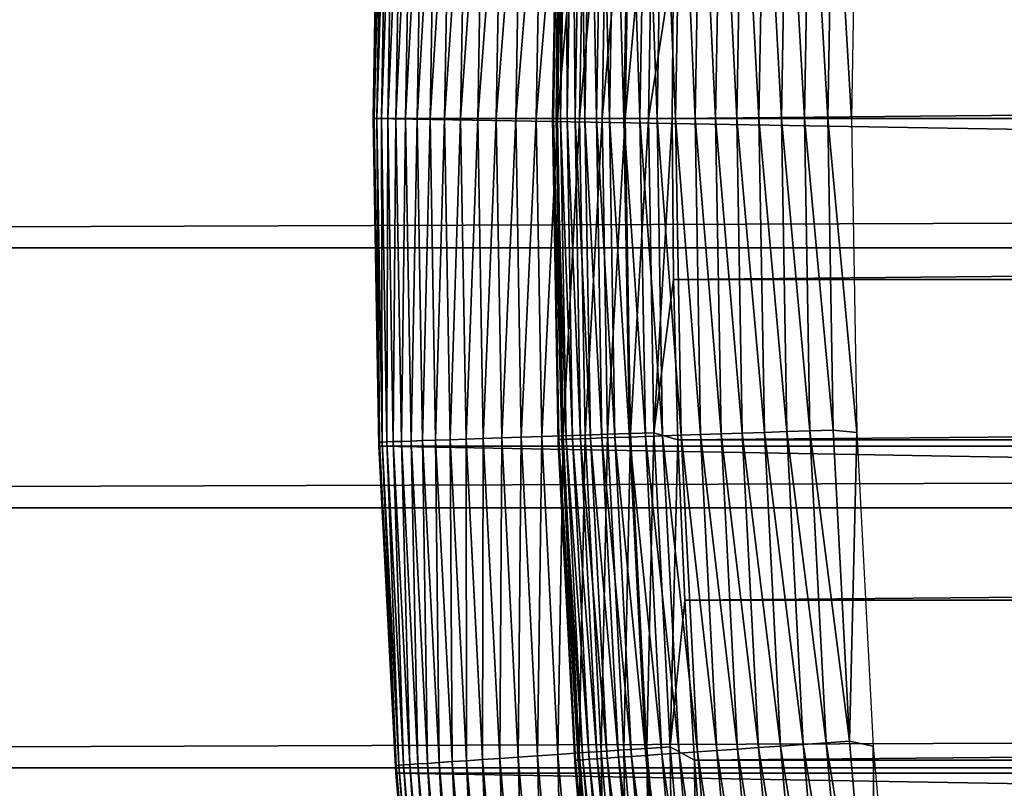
# Model space of a CAD drawing. Header units: millimetres. Extents: x -161 to 161, y -94 to 1149.
# Tile 140 of 256: x -107.93 to -104.64, y -59.79 to -57.22. Entities that reach past the tile are written whole.
import ezdxf

# ---------------------------------------------------------------- set-up
doc = ezdxf.new("R2010")
doc.units = ezdxf.units.MM
doc.header["$LTSCALE"] = 81.481481
for name, color, linetype in [('371', 7, 'CONTINUOUS'), ('376', 7, 'CONTINUOUS'), ('432', 7, 'CONTINUOUS'), ('433', 7, 'CONTINUOUS'), ('434', 7, 'CONTINUOUS'), ('435', 7, 'CONTINUOUS'), ('436', 7, 'CONTINUOUS'), ('437', 7, 'CONTINUOUS'), ('438', 7, 'CONTINUOUS'), ('439', 7, 'CONTINUOUS')]:
    doc.layers.add(name, color=color, linetype=linetype)

msp = doc.modelspace()

# ---------------------------------------------------------------- linework, layer by layer
at = {"layer": '371', "color": 7, "linetype": 'CONTINUOUS', "true_color": 0xffe664}
for points in [[(-129, -57.1165, 23.0458), (-129, -57.9835, 23.0458), (129, -57.1165, 23.0458), (-129, -57.1165, 23.0458)], [(129, -57.1165, 23.0458), (-129, -57.9835, 23.0458), (129, -57.9835, 23.0458), (129, -57.1165, 23.0458)], [(-129, -57.9835, 23.0458), (-129, -58.8535, 23.0126), (129, -57.9835, 23.0458), (-129, -57.9835, 23.0458)], [(129, -57.9835, 23.0458), (-129, -58.8535, 23.0126), (129, -58.8535, 23.0126), (129, -57.9835, 23.0458)], [(-129, -58.8535, 23.0126), (-129, -59.7244, 22.9464), (129, -58.8535, 23.0126), (-129, -58.8535, 23.0126)], [(129, -58.8535, 23.0126), (-129, -59.7244, 22.9464), (129, -59.7244, 22.9464), (129, -58.8535, 23.0126)], [(-129, -59.7244, 22.9464), (-129, -60.5923, 22.8478), (129, -59.7244, 22.9464), (-129, -59.7244, 22.9464)], [(129, -59.7244, 22.9464), (-129, -60.5923, 22.8478), (129, -60.5923, 22.8478), (129, -59.7244, 22.9464)]]:
    msp.add_3dface(points, dxfattribs=at)
at = {"layer": '376', "color": 7, "linetype": 'CONTINUOUS', "true_color": 0xffe664}
for points in [[(-129, -46.6303, -30.7096), (129, -46.6303, -30.7096), (-129, -68.4697, -30.7096), (-129, -46.6303, -30.7096)], [(-129, -68.4697, -30.7096), (129, -46.6303, -30.7096), (129, -68.4697, -30.7096), (-129, -68.4697, -30.7096)]]:
    msp.add_3dface(points, dxfattribs=at)
at = {"layer": '432', "linetype": 'CONTINUOUS'}
for points in [[(-106.7311, -58.6459, -47.2096), (-106.75, -57.55, -47.2096), (-106.7309, -58.6478, -66.2096), (-106.7311, -58.6459, -47.2096)], [(-106.7309, -58.6478, -66.2096), (-106.75, -57.55, -47.2096), (-106.75, -57.55, -66.2096), (-106.7309, -58.6478, -66.2096)], [(-106.6743, -59.7405, -47.2096), (-106.7311, -58.6459, -47.2096), (-106.6742, -59.7418, -66.2096), (-106.6743, -59.7405, -47.2096)], [(-106.6742, -59.7418, -66.2096), (-106.7311, -58.6459, -47.2096), (-106.7309, -58.6478, -66.2096), (-106.6742, -59.7418, -66.2096)], [(-106.5799, -60.8324, -47.2096), (-106.6743, -59.7405, -47.2096), (-106.5799, -60.8322, -66.2096), (-106.5799, -60.8324, -47.2096)], [(-106.5799, -60.8322, -66.2096), (-106.6743, -59.7405, -47.2096), (-106.6742, -59.7418, -66.2096), (-106.5799, -60.8322, -66.2096)]]:
    msp.add_3dface(points, dxfattribs=at)
at = {"layer": '433', "linetype": 'CONTINUOUS'}
for points in [[(-105.75, -57.55, -46.2096), (-44.25, -57.55, -46.2096), (-44.2549, -57.011, -46.2096), (-105.75, -57.55, -46.2096)], [(-105.7451, -57.011, -46.2096), (-105.75, -57.55, -46.2096), (-44.2549, -57.011, -46.2096), (-105.7451, -57.011, -46.2096)], [(-105.7451, -58.089, -46.2096), (-44.25, -57.55, -46.2096), (-105.75, -57.55, -46.2096), (-105.7451, -58.089, -46.2096)], [(-44.2549, -58.089, -46.2096), (-44.25, -57.55, -46.2096), (-105.7451, -58.089, -46.2096), (-44.2549, -58.089, -46.2096)], [(-105.7309, -58.6268, -46.2096), (-44.2549, -58.089, -46.2096), (-105.7451, -58.089, -46.2096), (-105.7309, -58.6268, -46.2096)], [(-44.2691, -58.6268, -46.2096), (-44.2549, -58.089, -46.2096), (-105.7309, -58.6268, -46.2096), (-44.2691, -58.6268, -46.2096)], [(-105.7074, -59.1634, -46.2096), (-44.2691, -58.6268, -46.2096), (-105.7309, -58.6268, -46.2096), (-105.7074, -59.1634, -46.2096)], [(-44.2926, -59.1634, -46.2096), (-44.2691, -58.6268, -46.2096), (-105.7074, -59.1634, -46.2096), (-44.2926, -59.1634, -46.2096)], [(-105.6746, -59.6987, -46.2096), (-44.2926, -59.1634, -46.2096), (-105.7074, -59.1634, -46.2096), (-105.6746, -59.6987, -46.2096)], [(-44.3254, -59.6987, -46.2096), (-44.2926, -59.1634, -46.2096), (-105.6746, -59.6987, -46.2096), (-44.3254, -59.6987, -46.2096)], [(-105.6326, -60.2328, -46.2096), (-44.3254, -59.6987, -46.2096), (-105.6746, -59.6987, -46.2096), (-105.6326, -60.2328, -46.2096)], [(-44.3674, -60.2328, -46.2096), (-44.3254, -59.6987, -46.2096), (-105.6326, -60.2328, -46.2096), (-44.3674, -60.2328, -46.2096)]]:
    msp.add_3dface(points, dxfattribs=at)
at = {"layer": '434', "linetype": 'CONTINUOUS'}
for points in [[(-43.25, -57.55, -66.2096), (-106.75, -57.55, -66.2096), (-106.7309, -56.4522, -66.2096), (-43.25, -57.55, -66.2096)], [(-43.2691, -56.4522, -66.2096), (-43.25, -57.55, -66.2096), (-106.7309, -56.4522, -66.2096), (-43.2691, -56.4522, -66.2096)], [(-43.25, -57.55, -66.2096), (-43.2691, -58.6478, -66.2096), (-106.75, -57.55, -66.2096), (-43.25, -57.55, -66.2096)], [(-43.2691, -58.6478, -66.2096), (-106.7309, -58.6478, -66.2096), (-106.75, -57.55, -66.2096), (-43.2691, -58.6478, -66.2096)], [(-43.2691, -58.6478, -66.2096), (-43.3258, -59.7418, -66.2096), (-106.7309, -58.6478, -66.2096), (-43.2691, -58.6478, -66.2096)], [(-43.3258, -59.7418, -66.2096), (-106.6742, -59.7418, -66.2096), (-106.7309, -58.6478, -66.2096), (-43.3258, -59.7418, -66.2096)], [(-43.3258, -59.7418, -66.2096), (-43.4201, -60.8322, -66.2096), (-106.6742, -59.7418, -66.2096), (-43.3258, -59.7418, -66.2096)], [(-43.4201, -60.8322, -66.2096), (-106.5799, -60.8322, -66.2096), (-106.6742, -59.7418, -66.2096), (-43.4201, -60.8322, -66.2096)]]:
    msp.add_3dface(points, dxfattribs=at)
at = {"layer": '435', "linetype": 'CONTINUOUS'}
for points in [[(-106.7309, -56.4522, -66.2096), (-106.75, -57.55, -66.2096), (-106.7311, -56.4541, -47.2096), (-106.7309, -56.4522, -66.2096)], [(-106.75, -57.55, -66.2096), (-106.75, -57.55, -47.2096), (-106.7311, -56.4541, -47.2096), (-106.75, -57.55, -66.2096)]]:
    msp.add_3dface(points, dxfattribs=at)
at = {"layer": '436', "linetype": 'CONTINUOUS'}
for points in [[(-106.75, -57.55, -47.2096), (-106.7311, -58.6459, -47.2096), (-106.747, -57.55, -47.1325), (-106.75, -57.55, -47.2096)], [(-106.7311, -58.6459, -47.2096), (-106.7285, -58.6339, -47.1325), (-106.747, -57.55, -47.1325), (-106.7311, -58.6459, -47.2096)], [(-106.7285, -58.6339, -47.1325), (-106.7379, -57.55, -47.0544), (-106.747, -57.55, -47.1325), (-106.7285, -58.6339, -47.1325)], [(-106.7194, -58.6336, -47.0544), (-106.7227, -57.55, -46.9773), (-106.7379, -57.55, -47.0544), (-106.7194, -58.6336, -47.0544)], [(-106.7194, -58.6336, -47.0544), (-106.7379, -57.55, -47.0544), (-106.7285, -58.6339, -47.1325), (-106.7194, -58.6336, -47.0544)], [(-106.7042, -58.633, -46.9773), (-106.7014, -57.55, -46.9017), (-106.7227, -57.55, -46.9773), (-106.7042, -58.633, -46.9773)], [(-106.7042, -58.633, -46.9773), (-106.7227, -57.55, -46.9773), (-106.7194, -58.6336, -47.0544), (-106.7042, -58.633, -46.9773)], [(-106.6829, -58.6323, -46.9017), (-106.7014, -57.55, -46.9017), (-106.7042, -58.633, -46.9773), (-106.6829, -58.6323, -46.9017)], [(-106.6829, -58.6323, -46.9017), (-106.6743, -57.55, -46.8279), (-106.7014, -57.55, -46.9017), (-106.6829, -58.6323, -46.9017)], [(-106.6558, -58.6314, -46.8279), (-106.6743, -57.55, -46.8279), (-106.6829, -58.6323, -46.9017), (-106.6558, -58.6314, -46.8279)], [(-106.6558, -58.6314, -46.8279), (-106.6415, -57.55, -46.7565), (-106.6743, -57.55, -46.8279), (-106.6558, -58.6314, -46.8279)], [(-106.623, -58.6303, -46.7565), (-106.6415, -57.55, -46.7565), (-106.6558, -58.6314, -46.8279), (-106.623, -58.6303, -46.7565)], [(-106.623, -58.6303, -46.7565), (-106.6031, -57.55, -46.6879), (-106.6415, -57.55, -46.7565), (-106.623, -58.6303, -46.7565)], [(-106.5847, -58.629, -46.6879), (-106.6031, -57.55, -46.6879), (-106.623, -58.6303, -46.7565), (-106.5847, -58.629, -46.6879)], [(-106.5847, -58.629, -46.6879), (-106.5595, -57.55, -46.6225), (-106.6031, -57.55, -46.6879), (-106.5847, -58.629, -46.6879)], [(-106.5411, -58.6275, -46.6225), (-106.5595, -57.55, -46.6225), (-106.5847, -58.629, -46.6879), (-106.5411, -58.6275, -46.6225)], [(-106.5411, -58.6275, -46.6225), (-106.5109, -57.55, -46.5607), (-106.5595, -57.55, -46.6225), (-106.5411, -58.6275, -46.6225)], [(-106.4925, -58.6258, -46.5607), (-106.5109, -57.55, -46.5607), (-106.5411, -58.6275, -46.6225), (-106.4925, -58.6258, -46.5607)], [(-106.4925, -58.6258, -46.5607), (-106.4576, -57.55, -46.5029), (-106.5109, -57.55, -46.5607), (-106.4925, -58.6258, -46.5607)], [(-106.4393, -58.624, -46.5029), (-106.4576, -57.55, -46.5029), (-106.4925, -58.6258, -46.5607), (-106.4393, -58.624, -46.5029)], [(-106.4393, -58.624, -46.5029), (-106.3999, -57.55, -46.4496), (-106.4576, -57.55, -46.5029), (-106.4393, -58.624, -46.5029)], [(-106.3816, -58.622, -46.4496), (-106.3999, -57.55, -46.4496), (-106.4393, -58.624, -46.5029), (-106.3816, -58.622, -46.4496)], [(-106.3816, -58.622, -46.4496), (-106.3382, -57.55, -46.4009), (-106.3999, -57.55, -46.4496), (-106.3816, -58.622, -46.4496)], [(-106.32, -58.6199, -46.4009), (-106.3382, -57.55, -46.4009), (-106.3816, -58.622, -46.4496), (-106.32, -58.6199, -46.4009)], [(-106.32, -58.6199, -46.4009), (-106.2729, -57.55, -46.3572), (-106.3382, -57.55, -46.4009), (-106.32, -58.6199, -46.4009)], [(-106.2547, -58.6177, -46.3572), (-106.2729, -57.55, -46.3572), (-106.32, -58.6199, -46.4009), (-106.2547, -58.6177, -46.3572)], [(-106.2547, -58.6177, -46.3572), (-106.2043, -57.55, -46.3187), (-106.2729, -57.55, -46.3572), (-106.2547, -58.6177, -46.3572)], [(-106.1861, -58.6154, -46.3187), (-106.2043, -57.55, -46.3187), (-106.2547, -58.6177, -46.3572), (-106.1861, -58.6154, -46.3187)], [(-106.1861, -58.6154, -46.3187), (-106.133, -57.55, -46.2858), (-106.2043, -57.55, -46.3187), (-106.1861, -58.6154, -46.3187)], [(-106.1148, -58.6129, -46.2858), (-106.133, -57.55, -46.2858), (-106.1861, -58.6154, -46.3187), (-106.1148, -58.6129, -46.2858)], [(-106.1148, -58.6129, -46.2858), (-106.0592, -57.55, -46.2586), (-106.133, -57.55, -46.2858), (-106.1148, -58.6129, -46.2858)], [(-106.0411, -58.6104, -46.2586), (-106.0592, -57.55, -46.2586), (-106.1148, -58.6129, -46.2858), (-106.0411, -58.6104, -46.2586)], [(-106.0411, -58.6104, -46.2586), (-105.9836, -57.55, -46.2372), (-106.0592, -57.55, -46.2586), (-106.0411, -58.6104, -46.2586)], [(-105.9655, -58.6078, -46.2372), (-105.9836, -57.55, -46.2372), (-106.0411, -58.6104, -46.2586), (-105.9655, -58.6078, -46.2372)], [(-105.9655, -58.6078, -46.2372), (-105.9065, -57.55, -46.2219), (-105.9836, -57.55, -46.2372), (-105.9655, -58.6078, -46.2372)], [(-105.8885, -58.6052, -46.2219), (-105.9065, -57.55, -46.2219), (-105.9655, -58.6078, -46.2372), (-105.8885, -58.6052, -46.2219)], [(-105.8885, -58.6052, -46.2219), (-105.8285, -57.55, -46.2126), (-105.9065, -57.55, -46.2219), (-105.8885, -58.6052, -46.2219)], [(-105.8105, -58.6025, -46.2126), (-105.8285, -57.55, -46.2126), (-105.8885, -58.6052, -46.2219), (-105.8105, -58.6025, -46.2126)], [(-105.8105, -58.6025, -46.2126), (-105.75, -57.55, -46.2096), (-105.8285, -57.55, -46.2126), (-105.8105, -58.6025, -46.2126)], [(-105.7451, -58.089, -46.2096), (-105.75, -57.55, -46.2096), (-105.8105, -58.6025, -46.2126), (-105.7451, -58.089, -46.2096)], [(-105.7309, -58.6268, -46.2096), (-105.7451, -58.089, -46.2096), (-105.8105, -58.6025, -46.2126), (-105.7309, -58.6268, -46.2096)], [(-106.0604, -59.6746, -46.2858), (-106.0411, -58.6104, -46.2586), (-106.1148, -58.6129, -46.2858), (-106.0604, -59.6746, -46.2858)], [(-105.9868, -59.6696, -46.2586), (-106.0411, -58.6104, -46.2586), (-106.0604, -59.6746, -46.2858), (-105.9868, -59.6696, -46.2586)], [(-105.9868, -59.6696, -46.2586), (-105.9655, -58.6078, -46.2372), (-106.0411, -58.6104, -46.2586), (-105.9868, -59.6696, -46.2586)], [(-105.9114, -59.6644, -46.2372), (-105.9655, -58.6078, -46.2372), (-105.9868, -59.6696, -46.2586), (-105.9114, -59.6644, -46.2372)], [(-105.9114, -59.6644, -46.2372), (-105.8885, -58.6052, -46.2219), (-105.9655, -58.6078, -46.2372), (-105.9114, -59.6644, -46.2372)], [(-105.8345, -59.6591, -46.2219), (-105.8885, -58.6052, -46.2219), (-105.9114, -59.6644, -46.2372), (-105.8345, -59.6591, -46.2219)], [(-105.8345, -59.6591, -46.2219), (-105.8105, -58.6025, -46.2126), (-105.8885, -58.6052, -46.2219), (-105.8345, -59.6591, -46.2219)], [(-105.7566, -59.6538, -46.2126), (-105.8105, -58.6025, -46.2126), (-105.8345, -59.6591, -46.2219), (-105.7566, -59.6538, -46.2126)], [(-105.7566, -59.6538, -46.2126), (-105.7309, -58.6268, -46.2096), (-105.8105, -58.6025, -46.2126), (-105.7566, -59.6538, -46.2126)], [(-106.7311, -58.6459, -47.2096), (-106.673, -59.7165, -47.1325), (-106.7285, -58.6339, -47.1325), (-106.7311, -58.6459, -47.2096)], [(-106.673, -59.7165, -47.1325), (-106.7194, -58.6336, -47.0544), (-106.7285, -58.6339, -47.1325), (-106.673, -59.7165, -47.1325)], [(-106.6639, -59.7159, -47.0544), (-106.7042, -58.633, -46.9773), (-106.7194, -58.6336, -47.0544), (-106.6639, -59.7159, -47.0544)], [(-106.6639, -59.7159, -47.0544), (-106.7194, -58.6336, -47.0544), (-106.673, -59.7165, -47.1325), (-106.6639, -59.7159, -47.0544)], [(-106.6487, -59.7148, -46.9773), (-106.6829, -58.6323, -46.9017), (-106.7042, -58.633, -46.9773), (-106.6487, -59.7148, -46.9773)], [(-106.6487, -59.7148, -46.9773), (-106.7042, -58.633, -46.9773), (-106.6639, -59.7159, -47.0544), (-106.6487, -59.7148, -46.9773)], [(-106.6275, -59.7134, -46.9017), (-106.6558, -58.6314, -46.8279), (-106.6829, -58.6323, -46.9017), (-106.6275, -59.7134, -46.9017)], [(-106.6275, -59.7134, -46.9017), (-106.6829, -58.6323, -46.9017), (-106.6487, -59.7148, -46.9773), (-106.6275, -59.7134, -46.9017)], [(-106.6005, -59.7115, -46.8279), (-106.623, -58.6303, -46.7565), (-106.6558, -58.6314, -46.8279), (-106.6005, -59.7115, -46.8279)], [(-106.6005, -59.7115, -46.8279), (-106.6558, -58.6314, -46.8279), (-106.6275, -59.7134, -46.9017), (-106.6005, -59.7115, -46.8279)], [(-106.5677, -59.7093, -46.7565), (-106.5847, -58.629, -46.6879), (-106.623, -58.6303, -46.7565), (-106.5677, -59.7093, -46.7565)], [(-106.5677, -59.7093, -46.7565), (-106.623, -58.6303, -46.7565), (-106.6005, -59.7115, -46.8279), (-106.5677, -59.7093, -46.7565)], [(-106.5295, -59.7067, -46.6879), (-106.5411, -58.6275, -46.6225), (-106.5847, -58.629, -46.6879), (-106.5295, -59.7067, -46.6879)], [(-106.5295, -59.7067, -46.6879), (-106.5847, -58.629, -46.6879), (-106.5677, -59.7093, -46.7565), (-106.5295, -59.7067, -46.6879)], [(-106.486, -59.7037, -46.6225), (-106.4925, -58.6258, -46.5607), (-106.5411, -58.6275, -46.6225), (-106.486, -59.7037, -46.6225)], [(-106.486, -59.7037, -46.6225), (-106.5411, -58.6275, -46.6225), (-106.5295, -59.7067, -46.6879), (-106.486, -59.7037, -46.6225)], [(-106.4375, -59.7004, -46.5607), (-106.4393, -58.624, -46.5029), (-106.4925, -58.6258, -46.5607), (-106.4375, -59.7004, -46.5607)], [(-106.4375, -59.7004, -46.5607), (-106.4925, -58.6258, -46.5607), (-106.486, -59.7037, -46.6225), (-106.4375, -59.7004, -46.5607)], [(-106.3843, -59.6967, -46.5029), (-106.3816, -58.622, -46.4496), (-106.4393, -58.624, -46.5029), (-106.3843, -59.6967, -46.5029)], [(-106.3843, -59.6967, -46.5029), (-106.4393, -58.624, -46.5029), (-106.4375, -59.7004, -46.5607), (-106.3843, -59.6967, -46.5029)], [(-106.3267, -59.6928, -46.4496), (-106.3816, -58.622, -46.4496), (-106.3843, -59.6967, -46.5029), (-106.3267, -59.6928, -46.4496)], [(-106.3267, -59.6928, -46.4496), (-106.32, -58.6199, -46.4009), (-106.3816, -58.622, -46.4496), (-106.3267, -59.6928, -46.4496)], [(-106.2652, -59.6886, -46.4009), (-106.32, -58.6199, -46.4009), (-106.3267, -59.6928, -46.4496), (-106.2652, -59.6886, -46.4009)], [(-106.2652, -59.6886, -46.4009), (-106.2547, -58.6177, -46.3572), (-106.32, -58.6199, -46.4009), (-106.2652, -59.6886, -46.4009)], [(-106.2, -59.6841, -46.3572), (-106.2547, -58.6177, -46.3572), (-106.2652, -59.6886, -46.4009), (-106.2, -59.6841, -46.3572)], [(-106.2, -59.6841, -46.3572), (-106.1861, -58.6154, -46.3187), (-106.2547, -58.6177, -46.3572), (-106.2, -59.6841, -46.3572)], [(-106.1316, -59.6795, -46.3187), (-106.1861, -58.6154, -46.3187), (-106.2, -59.6841, -46.3572), (-106.1316, -59.6795, -46.3187)], [(-106.1316, -59.6795, -46.3187), (-106.1148, -58.6129, -46.2858), (-106.1861, -58.6154, -46.3187), (-106.1316, -59.6795, -46.3187)], [(-106.0604, -59.6746, -46.2858), (-106.1148, -58.6129, -46.2858), (-106.1316, -59.6795, -46.3187), (-106.0604, -59.6746, -46.2858)], [(-105.7074, -59.1634, -46.2096), (-105.7309, -58.6268, -46.2096), (-105.7566, -59.6538, -46.2126), (-105.7074, -59.1634, -46.2096)], [(-106.7311, -58.6459, -47.2096), (-106.6743, -59.7405, -47.2096), (-106.673, -59.7165, -47.1325), (-106.7311, -58.6459, -47.2096)], [(-105.6746, -59.6987, -46.2096), (-105.7074, -59.1634, -46.2096), (-105.7566, -59.6538, -46.2126), (-105.6746, -59.6987, -46.2096)], [(-105.8964, -60.7262, -46.2586), (-105.9114, -59.6644, -46.2372), (-105.9868, -59.6696, -46.2586), (-105.8964, -60.7262, -46.2586)], [(-105.8212, -60.7185, -46.2372), (-105.8345, -59.6591, -46.2219), (-105.9114, -59.6644, -46.2372), (-105.8212, -60.7185, -46.2372)], [(-105.8212, -60.7185, -46.2372), (-105.9114, -59.6644, -46.2372), (-105.8964, -60.7262, -46.2586), (-105.8212, -60.7185, -46.2372)], [(-105.7445, -60.7106, -46.2219), (-105.7566, -59.6538, -46.2126), (-105.8345, -59.6591, -46.2219), (-105.7445, -60.7106, -46.2219)], [(-105.7445, -60.7106, -46.2219), (-105.8345, -59.6591, -46.2219), (-105.8212, -60.7185, -46.2372), (-105.7445, -60.7106, -46.2219)], [(-105.6668, -60.7026, -46.2126), (-105.6746, -59.6987, -46.2096), (-105.7566, -59.6538, -46.2126), (-105.6668, -60.7026, -46.2126)], [(-105.6668, -60.7026, -46.2126), (-105.7566, -59.6538, -46.2126), (-105.7445, -60.7106, -46.2219), (-105.6668, -60.7026, -46.2126)], [(-106.3457, -60.7724, -46.5607), (-106.3843, -59.6967, -46.5029), (-106.4375, -59.7004, -46.5607), (-106.3457, -60.7724, -46.5607)], [(-106.2927, -60.767, -46.5029), (-106.3267, -59.6928, -46.4496), (-106.3843, -59.6967, -46.5029), (-106.2927, -60.767, -46.5029)], [(-106.2927, -60.767, -46.5029), (-106.3843, -59.6967, -46.5029), (-106.3457, -60.7724, -46.5607), (-106.2927, -60.767, -46.5029)], [(-106.2353, -60.7611, -46.4496), (-106.2652, -59.6886, -46.4009), (-106.3267, -59.6928, -46.4496), (-106.2353, -60.7611, -46.4496)], [(-106.2353, -60.7611, -46.4496), (-106.3267, -59.6928, -46.4496), (-106.2927, -60.767, -46.5029), (-106.2353, -60.7611, -46.4496)], [(-106.1739, -60.7548, -46.4009), (-106.2, -59.6841, -46.3572), (-106.2652, -59.6886, -46.4009), (-106.1739, -60.7548, -46.4009)], [(-106.1739, -60.7548, -46.4009), (-106.2652, -59.6886, -46.4009), (-106.2353, -60.7611, -46.4496), (-106.1739, -60.7548, -46.4009)], [(-106.1089, -60.7481, -46.3572), (-106.1316, -59.6795, -46.3187), (-106.2, -59.6841, -46.3572), (-106.1089, -60.7481, -46.3572)], [(-106.1089, -60.7481, -46.3572), (-106.2, -59.6841, -46.3572), (-106.1739, -60.7548, -46.4009), (-106.1089, -60.7481, -46.3572)], [(-106.0407, -60.7411, -46.3187), (-106.0604, -59.6746, -46.2858), (-106.1316, -59.6795, -46.3187), (-106.0407, -60.7411, -46.3187)], [(-106.0407, -60.7411, -46.3187), (-106.1316, -59.6795, -46.3187), (-106.1089, -60.7481, -46.3572), (-106.0407, -60.7411, -46.3187)], [(-105.9698, -60.7338, -46.2858), (-105.9868, -59.6696, -46.2586), (-106.0604, -59.6746, -46.2858), (-105.9698, -60.7338, -46.2858)], [(-105.9698, -60.7338, -46.2858), (-106.0604, -59.6746, -46.2858), (-106.0407, -60.7411, -46.3187), (-105.9698, -60.7338, -46.2858)], [(-105.8964, -60.7262, -46.2586), (-105.9868, -59.6696, -46.2586), (-105.9698, -60.7338, -46.2858), (-105.8964, -60.7262, -46.2586)], [(-105.6326, -60.2328, -46.2096), (-105.6746, -59.6987, -46.2096), (-105.6668, -60.7026, -46.2126), (-105.6326, -60.2328, -46.2096)], [(-106.6743, -59.7405, -47.2096), (-106.5806, -60.7966, -47.1325), (-106.673, -59.7165, -47.1325), (-106.6743, -59.7405, -47.2096)], [(-106.5806, -60.7966, -47.1325), (-106.6639, -59.7159, -47.0544), (-106.673, -59.7165, -47.1325), (-106.5806, -60.7966, -47.1325)], [(-106.5715, -60.7956, -47.0544), (-106.6487, -59.7148, -46.9773), (-106.6639, -59.7159, -47.0544), (-106.5715, -60.7956, -47.0544)], [(-106.5715, -60.7956, -47.0544), (-106.6639, -59.7159, -47.0544), (-106.5806, -60.7966, -47.1325), (-106.5715, -60.7956, -47.0544)], [(-106.5563, -60.7941, -46.9773), (-106.6275, -59.7134, -46.9017), (-106.6487, -59.7148, -46.9773), (-106.5563, -60.7941, -46.9773)], [(-106.5563, -60.7941, -46.9773), (-106.6487, -59.7148, -46.9773), (-106.5715, -60.7956, -47.0544), (-106.5563, -60.7941, -46.9773)], [(-106.5352, -60.7919, -46.9017), (-106.6005, -59.7115, -46.8279), (-106.6275, -59.7134, -46.9017), (-106.5352, -60.7919, -46.9017)], [(-106.5352, -60.7919, -46.9017), (-106.6275, -59.7134, -46.9017), (-106.5563, -60.7941, -46.9773), (-106.5352, -60.7919, -46.9017)], [(-106.5082, -60.7891, -46.8279), (-106.5677, -59.7093, -46.7565), (-106.6005, -59.7115, -46.8279), (-106.5082, -60.7891, -46.8279)], [(-106.5082, -60.7891, -46.8279), (-106.6005, -59.7115, -46.8279), (-106.5352, -60.7919, -46.9017), (-106.5082, -60.7891, -46.8279)], [(-106.4756, -60.7858, -46.7565), (-106.5295, -59.7067, -46.6879), (-106.5677, -59.7093, -46.7565), (-106.4756, -60.7858, -46.7565)], [(-106.4756, -60.7858, -46.7565), (-106.5677, -59.7093, -46.7565), (-106.5082, -60.7891, -46.8279), (-106.4756, -60.7858, -46.7565)], [(-106.4374, -60.7819, -46.6879), (-106.486, -59.7037, -46.6225), (-106.5295, -59.7067, -46.6879), (-106.4374, -60.7819, -46.6879)], [(-106.4374, -60.7819, -46.6879), (-106.5295, -59.7067, -46.6879), (-106.4756, -60.7858, -46.7565), (-106.4374, -60.7819, -46.6879)], [(-106.3941, -60.7774, -46.6225), (-106.4375, -59.7004, -46.5607), (-106.486, -59.7037, -46.6225), (-106.3941, -60.7774, -46.6225)], [(-106.3941, -60.7774, -46.6225), (-106.486, -59.7037, -46.6225), (-106.4374, -60.7819, -46.6879), (-106.3941, -60.7774, -46.6225)], [(-106.3457, -60.7724, -46.5607), (-106.4375, -59.7004, -46.5607), (-106.3941, -60.7774, -46.6225), (-106.3457, -60.7724, -46.5607)], [(-106.6743, -59.7405, -47.2096), (-106.5799, -60.8324, -47.2096), (-106.5806, -60.7966, -47.1325), (-106.6743, -59.7405, -47.2096)]]:
    msp.add_3dface(points, dxfattribs=at)
at = {"layer": '437', "linetype": 'CONTINUOUS'}
for points in [[(-106.7311, -56.4541, -47.2096), (-106.75, -57.55, -47.2096), (-106.7285, -56.4661, -47.1325), (-106.7311, -56.4541, -47.2096)], [(-106.75, -57.55, -47.2096), (-106.747, -57.55, -47.1325), (-106.7285, -56.4661, -47.1325), (-106.75, -57.55, -47.2096)], [(-106.747, -57.55, -47.1325), (-106.7194, -56.4664, -47.0544), (-106.7285, -56.4661, -47.1325), (-106.747, -57.55, -47.1325)], [(-106.747, -57.55, -47.1325), (-106.7379, -57.55, -47.0544), (-106.7194, -56.4664, -47.0544), (-106.747, -57.55, -47.1325)], [(-106.7379, -57.55, -47.0544), (-106.7042, -56.467, -46.9773), (-106.7194, -56.4664, -47.0544), (-106.7379, -57.55, -47.0544)], [(-106.7379, -57.55, -47.0544), (-106.7227, -57.55, -46.9773), (-106.7042, -56.467, -46.9773), (-106.7379, -57.55, -47.0544)], [(-106.7227, -57.55, -46.9773), (-106.6829, -56.4677, -46.9017), (-106.7042, -56.467, -46.9773), (-106.7227, -57.55, -46.9773)], [(-106.7227, -57.55, -46.9773), (-106.7014, -57.55, -46.9017), (-106.6829, -56.4677, -46.9017), (-106.7227, -57.55, -46.9773)], [(-106.7014, -57.55, -46.9017), (-106.6558, -56.4686, -46.8279), (-106.6829, -56.4677, -46.9017), (-106.7014, -57.55, -46.9017)], [(-106.7014, -57.55, -46.9017), (-106.6743, -57.55, -46.8279), (-106.6558, -56.4686, -46.8279), (-106.7014, -57.55, -46.9017)], [(-106.6743, -57.55, -46.8279), (-106.623, -56.4697, -46.7565), (-106.6558, -56.4686, -46.8279), (-106.6743, -57.55, -46.8279)], [(-106.6743, -57.55, -46.8279), (-106.6415, -57.55, -46.7565), (-106.623, -56.4697, -46.7565), (-106.6743, -57.55, -46.8279)], [(-106.6415, -57.55, -46.7565), (-106.5847, -56.471, -46.6879), (-106.623, -56.4697, -46.7565), (-106.6415, -57.55, -46.7565)], [(-106.6415, -57.55, -46.7565), (-106.6031, -57.55, -46.6879), (-106.5847, -56.471, -46.6879), (-106.6415, -57.55, -46.7565)], [(-106.6031, -57.55, -46.6879), (-106.5411, -56.4725, -46.6225), (-106.5847, -56.471, -46.6879), (-106.6031, -57.55, -46.6879)], [(-106.6031, -57.55, -46.6879), (-106.5595, -57.55, -46.6225), (-106.5411, -56.4725, -46.6225), (-106.6031, -57.55, -46.6879)], [(-106.5595, -57.55, -46.6225), (-106.4925, -56.4742, -46.5607), (-106.5411, -56.4725, -46.6225), (-106.5595, -57.55, -46.6225)], [(-106.5595, -57.55, -46.6225), (-106.5109, -57.55, -46.5607), (-106.4925, -56.4742, -46.5607), (-106.5595, -57.55, -46.6225)], [(-106.5109, -57.55, -46.5607), (-106.4393, -56.476, -46.5029), (-106.4925, -56.4742, -46.5607), (-106.5109, -57.55, -46.5607)], [(-106.5109, -57.55, -46.5607), (-106.4576, -57.55, -46.5029), (-106.4393, -56.476, -46.5029), (-106.5109, -57.55, -46.5607)], [(-106.4576, -57.55, -46.5029), (-106.3816, -56.478, -46.4496), (-106.4393, -56.476, -46.5029), (-106.4576, -57.55, -46.5029)], [(-106.4576, -57.55, -46.5029), (-106.3999, -57.55, -46.4496), (-106.3816, -56.478, -46.4496), (-106.4576, -57.55, -46.5029)], [(-106.3999, -57.55, -46.4496), (-106.32, -56.4801, -46.4009), (-106.3816, -56.478, -46.4496), (-106.3999, -57.55, -46.4496)], [(-106.3999, -57.55, -46.4496), (-106.3382, -57.55, -46.4009), (-106.32, -56.4801, -46.4009), (-106.3999, -57.55, -46.4496)], [(-106.3382, -57.55, -46.4009), (-106.2547, -56.4823, -46.3572), (-106.32, -56.4801, -46.4009), (-106.3382, -57.55, -46.4009)], [(-106.3382, -57.55, -46.4009), (-106.2729, -57.55, -46.3572), (-106.2547, -56.4823, -46.3572), (-106.3382, -57.55, -46.4009)], [(-106.2729, -57.55, -46.3572), (-106.1861, -56.4846, -46.3187), (-106.2547, -56.4823, -46.3572), (-106.2729, -57.55, -46.3572)], [(-106.2729, -57.55, -46.3572), (-106.2043, -57.55, -46.3187), (-106.1861, -56.4846, -46.3187), (-106.2729, -57.55, -46.3572)], [(-106.2043, -57.55, -46.3187), (-106.1148, -56.4871, -46.2858), (-106.1861, -56.4846, -46.3187), (-106.2043, -57.55, -46.3187)], [(-106.2043, -57.55, -46.3187), (-106.133, -57.55, -46.2858), (-106.1148, -56.4871, -46.2858), (-106.2043, -57.55, -46.3187)], [(-106.133, -57.55, -46.2858), (-106.0411, -56.4896, -46.2586), (-106.1148, -56.4871, -46.2858), (-106.133, -57.55, -46.2858)], [(-106.133, -57.55, -46.2858), (-106.0592, -57.55, -46.2586), (-106.0411, -56.4896, -46.2586), (-106.133, -57.55, -46.2858)], [(-106.0592, -57.55, -46.2586), (-105.9655, -56.4922, -46.2372), (-106.0411, -56.4896, -46.2586), (-106.0592, -57.55, -46.2586)], [(-106.0592, -57.55, -46.2586), (-105.9836, -57.55, -46.2372), (-105.9655, -56.4922, -46.2372), (-106.0592, -57.55, -46.2586)], [(-105.9836, -57.55, -46.2372), (-105.8885, -56.4948, -46.2219), (-105.9655, -56.4922, -46.2372), (-105.9836, -57.55, -46.2372)], [(-105.9836, -57.55, -46.2372), (-105.9065, -57.55, -46.2219), (-105.8885, -56.4948, -46.2219), (-105.9836, -57.55, -46.2372)], [(-105.9065, -57.55, -46.2219), (-105.8105, -56.4975, -46.2126), (-105.8885, -56.4948, -46.2219), (-105.9065, -57.55, -46.2219)], [(-105.9065, -57.55, -46.2219), (-105.8285, -57.55, -46.2126), (-105.8105, -56.4975, -46.2126), (-105.9065, -57.55, -46.2219)], [(-105.8285, -57.55, -46.2126), (-105.7451, -57.011, -46.2096), (-105.8105, -56.4975, -46.2126), (-105.8285, -57.55, -46.2126)], [(-105.75, -57.55, -46.2096), (-105.7451, -57.011, -46.2096), (-105.8285, -57.55, -46.2126), (-105.75, -57.55, -46.2096)]]:
    msp.add_3dface(points, dxfattribs=at)
at = {"layer": '438', "color": 7, "linetype": 'CONTINUOUS', "true_color": 0xaaaaaa}
for points in [[(-106.147, -57.55, -47.7325), (-106.15, -57.55, -47.8096), (-106.131, -56.4629, -47.8096), (-106.147, -57.55, -47.7325)], [(-106.1285, -56.4749, -47.7325), (-106.147, -57.55, -47.7325), (-106.131, -56.4629, -47.8096), (-106.1285, -56.4749, -47.7325)], [(-106.147, -57.55, -47.7325), (-106.1285, -56.4749, -47.7325), (-106.1379, -57.55, -47.6544), (-106.147, -57.55, -47.7325)], [(-106.1379, -57.55, -47.6544), (-106.1285, -56.4749, -47.7325), (-106.1193, -56.4752, -47.6544), (-106.1379, -57.55, -47.6544)], [(-106.1379, -57.55, -47.6544), (-106.1193, -56.4752, -47.6544), (-106.1227, -57.55, -47.5773), (-106.1379, -57.55, -47.6544)], [(-106.1227, -57.55, -47.5773), (-106.1193, -56.4752, -47.6544), (-106.1041, -56.4758, -47.5773), (-106.1227, -57.55, -47.5773)], [(-106.1227, -57.55, -47.5773), (-106.1041, -56.4758, -47.5773), (-106.1014, -57.55, -47.5017), (-106.1227, -57.55, -47.5773)], [(-106.1014, -57.55, -47.5017), (-106.1041, -56.4758, -47.5773), (-106.0829, -56.4765, -47.5017), (-106.1014, -57.55, -47.5017)], [(-106.1014, -57.55, -47.5017), (-106.0829, -56.4765, -47.5017), (-106.0743, -57.55, -47.4279), (-106.1014, -57.55, -47.5017)], [(-106.0743, -57.55, -47.4279), (-106.0829, -56.4765, -47.5017), (-106.0558, -56.4774, -47.4279), (-106.0743, -57.55, -47.4279)], [(-106.0743, -57.55, -47.4279), (-106.0558, -56.4774, -47.4279), (-106.0415, -57.55, -47.3565), (-106.0743, -57.55, -47.4279)], [(-106.0415, -57.55, -47.3565), (-106.0558, -56.4774, -47.4279), (-106.023, -56.4786, -47.3565), (-106.0415, -57.55, -47.3565)], [(-106.0415, -57.55, -47.3565), (-106.023, -56.4786, -47.3565), (-106.0031, -57.55, -47.2879), (-106.0415, -57.55, -47.3565)], [(-106.0031, -57.55, -47.2879), (-106.023, -56.4786, -47.3565), (-105.9847, -56.4799, -47.2879), (-106.0031, -57.55, -47.2879)], [(-106.0031, -57.55, -47.2879), (-105.9847, -56.4799, -47.2879), (-105.9595, -57.55, -47.2225), (-106.0031, -57.55, -47.2879)], [(-105.9595, -57.55, -47.2225), (-105.9847, -56.4799, -47.2879), (-105.9411, -56.4814, -47.2225), (-105.9595, -57.55, -47.2225)], [(-105.9595, -57.55, -47.2225), (-105.9411, -56.4814, -47.2225), (-105.9109, -57.55, -47.1607), (-105.9595, -57.55, -47.2225)], [(-105.9109, -57.55, -47.1607), (-105.9411, -56.4814, -47.2225), (-105.8925, -56.4831, -47.1607), (-105.9109, -57.55, -47.1607)], [(-105.9109, -57.55, -47.1607), (-105.8925, -56.4831, -47.1607), (-105.8576, -57.55, -47.1029), (-105.9109, -57.55, -47.1607)], [(-105.8576, -57.55, -47.1029), (-105.8925, -56.4831, -47.1607), (-105.8392, -56.4849, -47.1029), (-105.8576, -57.55, -47.1029)], [(-105.8576, -57.55, -47.1029), (-105.8392, -56.4849, -47.1029), (-105.7999, -57.55, -47.0496), (-105.8576, -57.55, -47.1029)], [(-105.7999, -57.55, -47.0496), (-105.8392, -56.4849, -47.1029), (-105.7816, -56.4869, -47.0496), (-105.7999, -57.55, -47.0496)], [(-105.7999, -57.55, -47.0496), (-105.7816, -56.4869, -47.0496), (-105.7382, -57.55, -47.0009), (-105.7999, -57.55, -47.0496)], [(-105.7382, -57.55, -47.0009), (-105.7816, -56.4869, -47.0496), (-105.7199, -56.489, -47.0009), (-105.7382, -57.55, -47.0009)], [(-105.7382, -57.55, -47.0009), (-105.7199, -56.489, -47.0009), (-105.6729, -57.55, -46.9572), (-105.7382, -57.55, -47.0009)], [(-105.6729, -57.55, -46.9572), (-105.7199, -56.489, -47.0009), (-105.6546, -56.4913, -46.9572), (-105.6729, -57.55, -46.9572)], [(-105.6729, -57.55, -46.9572), (-105.6546, -56.4913, -46.9572), (-105.6043, -57.55, -46.9187), (-105.6729, -57.55, -46.9572)], [(-105.6043, -57.55, -46.9187), (-105.6546, -56.4913, -46.9572), (-105.5861, -56.4937, -46.9187), (-105.6043, -57.55, -46.9187)], [(-105.6043, -57.55, -46.9187), (-105.5861, -56.4937, -46.9187), (-105.533, -57.55, -46.8858), (-105.6043, -57.55, -46.9187)], [(-105.533, -57.55, -46.8858), (-105.5861, -56.4937, -46.9187), (-105.5148, -56.4961, -46.8858), (-105.533, -57.55, -46.8858)], [(-105.533, -57.55, -46.8858), (-105.5148, -56.4961, -46.8858), (-105.4592, -57.55, -46.8586), (-105.533, -57.55, -46.8858)], [(-105.4592, -57.55, -46.8586), (-105.5148, -56.4961, -46.8858), (-105.4411, -56.4987, -46.8586), (-105.4592, -57.55, -46.8586)], [(-105.4592, -57.55, -46.8586), (-105.4411, -56.4987, -46.8586), (-105.3836, -57.55, -46.8372), (-105.4592, -57.55, -46.8586)], [(-105.3836, -57.55, -46.8372), (-105.4411, -56.4987, -46.8586), (-105.3655, -56.5013, -46.8372), (-105.3836, -57.55, -46.8372)], [(-105.3836, -57.55, -46.8372), (-105.3655, -56.5013, -46.8372), (-105.3065, -57.55, -46.8219), (-105.3836, -57.55, -46.8372)], [(-105.3065, -57.55, -46.8219), (-105.3655, -56.5013, -46.8372), (-105.2885, -56.5039, -46.8219), (-105.3065, -57.55, -46.8219)], [(-105.15, -57.55, -46.8096), (-105.2104, -56.5066, -46.8126), (-105.1317, -56.4984, -46.8096), (-105.15, -57.55, -46.8096)], [(-105.3065, -57.55, -46.8219), (-105.2885, -56.5039, -46.8219), (-105.2285, -57.55, -46.8126), (-105.3065, -57.55, -46.8219)], [(-105.2285, -57.55, -46.8126), (-105.2885, -56.5039, -46.8219), (-105.2104, -56.5066, -46.8126), (-105.2285, -57.55, -46.8126)], [(-105.2285, -57.55, -46.8126), (-105.2104, -56.5066, -46.8126), (-105.15, -57.55, -46.8096), (-105.2285, -57.55, -46.8126)]]:
    msp.add_3dface(points, dxfattribs=at)
at = {"layer": '439', "color": 7, "linetype": 'CONTINUOUS', "true_color": 0xaaaaaa}
for points in [[(-106.15, -57.55, -47.8096), (-106.147, -57.55, -47.7325), (-106.1285, -58.6251, -47.7325), (-106.15, -57.55, -47.8096)], [(-106.15, -57.55, -47.8096), (-106.1285, -58.6251, -47.7325), (-106.131, -58.6371, -47.8096), (-106.15, -57.55, -47.8096)], [(-106.1285, -58.6251, -47.7325), (-106.147, -57.55, -47.7325), (-106.1193, -58.6248, -47.6544), (-106.1285, -58.6251, -47.7325)], [(-106.147, -57.55, -47.7325), (-106.1379, -57.55, -47.6544), (-106.1193, -58.6248, -47.6544), (-106.147, -57.55, -47.7325)], [(-106.1193, -58.6248, -47.6544), (-106.1379, -57.55, -47.6544), (-106.1041, -58.6242, -47.5773), (-106.1193, -58.6248, -47.6544)], [(-106.1379, -57.55, -47.6544), (-106.1227, -57.55, -47.5773), (-106.1041, -58.6242, -47.5773), (-106.1379, -57.55, -47.6544)], [(-106.1041, -58.6242, -47.5773), (-106.1227, -57.55, -47.5773), (-106.0829, -58.6235, -47.5017), (-106.1041, -58.6242, -47.5773)], [(-106.1227, -57.55, -47.5773), (-106.1014, -57.55, -47.5017), (-106.0829, -58.6235, -47.5017), (-106.1227, -57.55, -47.5773)], [(-106.0829, -58.6235, -47.5017), (-106.1014, -57.55, -47.5017), (-106.0558, -58.6226, -47.4279), (-106.0829, -58.6235, -47.5017)], [(-106.1014, -57.55, -47.5017), (-106.0743, -57.55, -47.4279), (-106.0558, -58.6226, -47.4279), (-106.1014, -57.55, -47.5017)], [(-106.0558, -58.6226, -47.4279), (-106.0743, -57.55, -47.4279), (-106.023, -58.6214, -47.3565), (-106.0558, -58.6226, -47.4279)], [(-106.0743, -57.55, -47.4279), (-106.0415, -57.55, -47.3565), (-106.023, -58.6214, -47.3565), (-106.0743, -57.55, -47.4279)], [(-106.023, -58.6214, -47.3565), (-106.0415, -57.55, -47.3565), (-105.9847, -58.6201, -47.2879), (-106.023, -58.6214, -47.3565)], [(-106.0415, -57.55, -47.3565), (-106.0031, -57.55, -47.2879), (-105.9847, -58.6201, -47.2879), (-106.0415, -57.55, -47.3565)], [(-105.9847, -58.6201, -47.2879), (-106.0031, -57.55, -47.2879), (-105.9411, -58.6186, -47.2225), (-105.9847, -58.6201, -47.2879)], [(-106.0031, -57.55, -47.2879), (-105.9595, -57.55, -47.2225), (-105.9411, -58.6186, -47.2225), (-106.0031, -57.55, -47.2879)], [(-105.9411, -58.6186, -47.2225), (-105.9595, -57.55, -47.2225), (-105.8925, -58.6169, -47.1607), (-105.9411, -58.6186, -47.2225)], [(-105.9595, -57.55, -47.2225), (-105.9109, -57.55, -47.1607), (-105.8925, -58.6169, -47.1607), (-105.9595, -57.55, -47.2225)], [(-105.8925, -58.6169, -47.1607), (-105.9109, -57.55, -47.1607), (-105.8392, -58.6151, -47.1029), (-105.8925, -58.6169, -47.1607)], [(-105.9109, -57.55, -47.1607), (-105.8576, -57.55, -47.1029), (-105.8392, -58.6151, -47.1029), (-105.9109, -57.55, -47.1607)], [(-105.8576, -57.55, -47.1029), (-105.7999, -57.55, -47.0496), (-105.7816, -58.6131, -47.0496), (-105.8576, -57.55, -47.1029)], [(-105.8392, -58.6151, -47.1029), (-105.8576, -57.55, -47.1029), (-105.7816, -58.6131, -47.0496), (-105.8392, -58.6151, -47.1029)], [(-105.7999, -57.55, -47.0496), (-105.7382, -57.55, -47.0009), (-105.7199, -58.611, -47.0009), (-105.7999, -57.55, -47.0496)], [(-105.7816, -58.6131, -47.0496), (-105.7999, -57.55, -47.0496), (-105.7199, -58.611, -47.0009), (-105.7816, -58.6131, -47.0496)], [(-105.7382, -57.55, -47.0009), (-105.6729, -57.55, -46.9572), (-105.6546, -58.6087, -46.9572), (-105.7382, -57.55, -47.0009)], [(-105.7199, -58.611, -47.0009), (-105.7382, -57.55, -47.0009), (-105.6546, -58.6087, -46.9572), (-105.7199, -58.611, -47.0009)], [(-105.6729, -57.55, -46.9572), (-105.6043, -57.55, -46.9187), (-105.5861, -58.6063, -46.9187), (-105.6729, -57.55, -46.9572)], [(-105.6546, -58.6087, -46.9572), (-105.6729, -57.55, -46.9572), (-105.5861, -58.6063, -46.9187), (-105.6546, -58.6087, -46.9572)], [(-105.6043, -57.55, -46.9187), (-105.533, -57.55, -46.8858), (-105.5148, -58.6039, -46.8858), (-105.6043, -57.55, -46.9187)], [(-105.5861, -58.6063, -46.9187), (-105.6043, -57.55, -46.9187), (-105.5148, -58.6039, -46.8858), (-105.5861, -58.6063, -46.9187)], [(-105.533, -57.55, -46.8858), (-105.4592, -57.55, -46.8586), (-105.4411, -58.6013, -46.8586), (-105.533, -57.55, -46.8858)], [(-105.5148, -58.6039, -46.8858), (-105.533, -57.55, -46.8858), (-105.4411, -58.6013, -46.8586), (-105.5148, -58.6039, -46.8858)], [(-105.4592, -57.55, -46.8586), (-105.3836, -57.55, -46.8372), (-105.3655, -58.5987, -46.8372), (-105.4592, -57.55, -46.8586)], [(-105.4411, -58.6013, -46.8586), (-105.4592, -57.55, -46.8586), (-105.3655, -58.5987, -46.8372), (-105.4411, -58.6013, -46.8586)], [(-105.3836, -57.55, -46.8372), (-105.3065, -57.55, -46.8219), (-105.2885, -58.5961, -46.8219), (-105.3836, -57.55, -46.8372)], [(-105.3655, -58.5987, -46.8372), (-105.3836, -57.55, -46.8372), (-105.2885, -58.5961, -46.8219), (-105.3655, -58.5987, -46.8372)], [(-105.3065, -57.55, -46.8219), (-105.2285, -57.55, -46.8126), (-105.2104, -58.5934, -46.8126), (-105.3065, -57.55, -46.8219)], [(-105.2885, -58.5961, -46.8219), (-105.3065, -57.55, -46.8219), (-105.2104, -58.5934, -46.8126), (-105.2885, -58.5961, -46.8219)], [(-105.2285, -57.55, -46.8126), (-105.15, -57.55, -46.8096), (-105.1317, -58.6016, -46.8096), (-105.2285, -57.55, -46.8126)], [(-105.2104, -58.5934, -46.8126), (-105.2285, -57.55, -46.8126), (-105.1317, -58.6016, -46.8096), (-105.2104, -58.5934, -46.8126)], [(-105.665, -59.6707, -47.0009), (-105.7816, -58.6131, -47.0496), (-105.7199, -58.611, -47.0009), (-105.665, -59.6707, -47.0009)], [(-105.5998, -59.6662, -46.9572), (-105.7199, -58.611, -47.0009), (-105.6546, -58.6087, -46.9572), (-105.5998, -59.6662, -46.9572)], [(-105.665, -59.6707, -47.0009), (-105.7199, -58.611, -47.0009), (-105.5998, -59.6662, -46.9572), (-105.665, -59.6707, -47.0009)], [(-105.5314, -59.6614, -46.9187), (-105.6546, -58.6087, -46.9572), (-105.5861, -58.6063, -46.9187), (-105.5314, -59.6614, -46.9187)], [(-105.5998, -59.6662, -46.9572), (-105.6546, -58.6087, -46.9572), (-105.5314, -59.6614, -46.9187), (-105.5998, -59.6662, -46.9572)], [(-105.4602, -59.6565, -46.8858), (-105.5861, -58.6063, -46.9187), (-105.5148, -58.6039, -46.8858), (-105.4602, -59.6565, -46.8858)], [(-105.5314, -59.6614, -46.9187), (-105.5861, -58.6063, -46.9187), (-105.4602, -59.6565, -46.8858), (-105.5314, -59.6614, -46.9187)], [(-105.3867, -59.6514, -46.8586), (-105.5148, -58.6039, -46.8858), (-105.4411, -58.6013, -46.8586), (-105.3867, -59.6514, -46.8586)], [(-105.4602, -59.6565, -46.8858), (-105.5148, -58.6039, -46.8858), (-105.3867, -59.6514, -46.8586), (-105.4602, -59.6565, -46.8858)], [(-105.3112, -59.6462, -46.8372), (-105.4411, -58.6013, -46.8586), (-105.3655, -58.5987, -46.8372), (-105.3112, -59.6462, -46.8372)], [(-105.3867, -59.6514, -46.8586), (-105.4411, -58.6013, -46.8586), (-105.3112, -59.6462, -46.8372), (-105.3867, -59.6514, -46.8586)], [(-105.2343, -59.6409, -46.8219), (-105.3655, -58.5987, -46.8372), (-105.2885, -58.5961, -46.8219), (-105.2343, -59.6409, -46.8219)], [(-105.3112, -59.6462, -46.8372), (-105.3655, -58.5987, -46.8372), (-105.2343, -59.6409, -46.8219), (-105.3112, -59.6462, -46.8372)], [(-105.1564, -59.6355, -46.8126), (-105.2885, -58.5961, -46.8219), (-105.2104, -58.5934, -46.8126), (-105.1564, -59.6355, -46.8126)], [(-105.2343, -59.6409, -46.8219), (-105.2885, -58.5961, -46.8219), (-105.1564, -59.6355, -46.8126), (-105.2343, -59.6409, -46.8219)], [(-105.1564, -59.6355, -46.8126), (-105.2104, -58.5934, -46.8126), (-105.1317, -58.6016, -46.8096), (-105.1564, -59.6355, -46.8126)], [(-105.0766, -59.652, -46.8096), (-105.1564, -59.6355, -46.8126), (-105.1317, -58.6016, -46.8096), (-105.0766, -59.652, -46.8096)], [(-106.1285, -58.6251, -47.7325), (-106.0728, -59.6989, -47.7325), (-106.131, -58.6371, -47.8096), (-106.1285, -58.6251, -47.7325)], [(-106.131, -58.6371, -47.8096), (-106.0728, -59.6989, -47.7325), (-106.0741, -59.7229, -47.8096), (-106.131, -58.6371, -47.8096)], [(-106.0637, -59.6982, -47.6544), (-106.1285, -58.6251, -47.7325), (-106.1193, -58.6248, -47.6544), (-106.0637, -59.6982, -47.6544)], [(-106.0728, -59.6989, -47.7325), (-106.1285, -58.6251, -47.7325), (-106.0637, -59.6982, -47.6544), (-106.0728, -59.6989, -47.7325)], [(-106.0485, -59.6972, -47.5773), (-106.1193, -58.6248, -47.6544), (-106.1041, -58.6242, -47.5773), (-106.0485, -59.6972, -47.5773)], [(-106.0637, -59.6982, -47.6544), (-106.1193, -58.6248, -47.6544), (-106.0485, -59.6972, -47.5773), (-106.0637, -59.6982, -47.6544)], [(-106.0273, -59.6957, -47.5017), (-106.1041, -58.6242, -47.5773), (-106.0829, -58.6235, -47.5017), (-106.0273, -59.6957, -47.5017)], [(-106.0485, -59.6972, -47.5773), (-106.1041, -58.6242, -47.5773), (-106.0273, -59.6957, -47.5017), (-106.0485, -59.6972, -47.5773)], [(-106.0003, -59.6939, -47.4279), (-106.0829, -58.6235, -47.5017), (-106.0558, -58.6226, -47.4279), (-106.0003, -59.6939, -47.4279)], [(-106.0273, -59.6957, -47.5017), (-106.0829, -58.6235, -47.5017), (-106.0003, -59.6939, -47.4279), (-106.0273, -59.6957, -47.5017)], [(-105.9675, -59.6916, -47.3565), (-106.0558, -58.6226, -47.4279), (-106.023, -58.6214, -47.3565), (-105.9675, -59.6916, -47.3565)], [(-106.0003, -59.6939, -47.4279), (-106.0558, -58.6226, -47.4279), (-105.9675, -59.6916, -47.3565), (-106.0003, -59.6939, -47.4279)], [(-105.9293, -59.6889, -47.2879), (-106.023, -58.6214, -47.3565), (-105.9847, -58.6201, -47.2879), (-105.9293, -59.6889, -47.2879)], [(-105.9675, -59.6916, -47.3565), (-106.023, -58.6214, -47.3565), (-105.9293, -59.6889, -47.2879), (-105.9675, -59.6916, -47.3565)], [(-105.8858, -59.6859, -47.2225), (-105.9847, -58.6201, -47.2879), (-105.9411, -58.6186, -47.2225), (-105.8858, -59.6859, -47.2225)], [(-105.9293, -59.6889, -47.2879), (-105.9847, -58.6201, -47.2879), (-105.8858, -59.6859, -47.2225), (-105.9293, -59.6889, -47.2879)], [(-105.8373, -59.6826, -47.1607), (-105.9411, -58.6186, -47.2225), (-105.8925, -58.6169, -47.1607), (-105.8373, -59.6826, -47.1607)], [(-105.8858, -59.6859, -47.2225), (-105.9411, -58.6186, -47.2225), (-105.8373, -59.6826, -47.1607), (-105.8858, -59.6859, -47.2225)], [(-105.7841, -59.6789, -47.1029), (-105.8925, -58.6169, -47.1607), (-105.8392, -58.6151, -47.1029), (-105.7841, -59.6789, -47.1029)], [(-105.8373, -59.6826, -47.1607), (-105.8925, -58.6169, -47.1607), (-105.7841, -59.6789, -47.1029), (-105.8373, -59.6826, -47.1607)], [(-105.7265, -59.6749, -47.0496), (-105.8392, -58.6151, -47.1029), (-105.7816, -58.6131, -47.0496), (-105.7265, -59.6749, -47.0496)], [(-105.7841, -59.6789, -47.1029), (-105.8392, -58.6151, -47.1029), (-105.7265, -59.6749, -47.0496), (-105.7841, -59.6789, -47.1029)], [(-105.7265, -59.6749, -47.0496), (-105.7816, -58.6131, -47.0496), (-105.665, -59.6707, -47.0009), (-105.7265, -59.6749, -47.0496)], [(-105.5085, -60.7211, -46.9572), (-105.665, -59.6707, -47.0009), (-105.5998, -59.6662, -46.9572), (-105.5085, -60.7211, -46.9572)], [(-105.4403, -60.714, -46.9187), (-105.5998, -59.6662, -46.9572), (-105.5314, -59.6614, -46.9187), (-105.4403, -60.714, -46.9187)], [(-105.5085, -60.7211, -46.9572), (-105.5998, -59.6662, -46.9572), (-105.4403, -60.714, -46.9187), (-105.5085, -60.7211, -46.9572)], [(-105.3694, -60.7066, -46.8858), (-105.5314, -59.6614, -46.9187), (-105.4602, -59.6565, -46.8858), (-105.3694, -60.7066, -46.8858)], [(-105.4403, -60.714, -46.9187), (-105.5314, -59.6614, -46.9187), (-105.3694, -60.7066, -46.8858), (-105.4403, -60.714, -46.9187)], [(-105.296, -60.699, -46.8586), (-105.4602, -59.6565, -46.8858), (-105.3867, -59.6514, -46.8586), (-105.296, -60.699, -46.8586)], [(-105.3694, -60.7066, -46.8858), (-105.4602, -59.6565, -46.8858), (-105.296, -60.699, -46.8586), (-105.3694, -60.7066, -46.8858)], [(-105.2208, -60.6912, -46.8372), (-105.3867, -59.6514, -46.8586), (-105.3112, -59.6462, -46.8372), (-105.2208, -60.6912, -46.8372)], [(-105.296, -60.699, -46.8586), (-105.3867, -59.6514, -46.8586), (-105.2208, -60.6912, -46.8372), (-105.296, -60.699, -46.8586)], [(-105.1441, -60.6832, -46.8219), (-105.3112, -59.6462, -46.8372), (-105.2343, -59.6409, -46.8219), (-105.1441, -60.6832, -46.8219)], [(-105.2208, -60.6912, -46.8372), (-105.3112, -59.6462, -46.8372), (-105.1441, -60.6832, -46.8219), (-105.2208, -60.6912, -46.8372)], [(-105.0665, -60.6751, -46.8126), (-105.2343, -59.6409, -46.8219), (-105.1564, -59.6355, -46.8126), (-105.0665, -60.6751, -46.8126)], [(-105.1441, -60.6832, -46.8219), (-105.2343, -59.6409, -46.8219), (-105.0665, -60.6751, -46.8126), (-105.1441, -60.6832, -46.8219)], [(-105.0665, -60.6751, -46.8126), (-105.1564, -59.6355, -46.8126), (-105.0766, -59.652, -46.8096), (-105.0665, -60.6751, -46.8126)], [(-104.985, -60.6999, -46.8096), (-105.0665, -60.6751, -46.8126), (-105.0766, -59.652, -46.8096), (-104.985, -60.6999, -46.8096)], [(-106.0728, -59.6989, -47.7325), (-105.9801, -60.7701, -47.7325), (-106.0741, -59.7229, -47.8096), (-106.0728, -59.6989, -47.7325)], [(-105.971, -60.7692, -47.6544), (-106.0728, -59.6989, -47.7325), (-106.0637, -59.6982, -47.6544), (-105.971, -60.7692, -47.6544)], [(-105.9801, -60.7701, -47.7325), (-106.0728, -59.6989, -47.7325), (-105.971, -60.7692, -47.6544), (-105.9801, -60.7701, -47.7325)], [(-105.9559, -60.7676, -47.5773), (-106.0637, -59.6982, -47.6544), (-106.0485, -59.6972, -47.5773), (-105.9559, -60.7676, -47.5773)], [(-105.971, -60.7692, -47.6544), (-106.0637, -59.6982, -47.6544), (-105.9559, -60.7676, -47.5773), (-105.971, -60.7692, -47.6544)], [(-105.9348, -60.7654, -47.5017), (-106.0485, -59.6972, -47.5773), (-106.0273, -59.6957, -47.5017), (-105.9348, -60.7654, -47.5017)], [(-105.9559, -60.7676, -47.5773), (-106.0485, -59.6972, -47.5773), (-105.9348, -60.7654, -47.5017), (-105.9559, -60.7676, -47.5773)], [(-105.9078, -60.7626, -47.4279), (-106.0273, -59.6957, -47.5017), (-106.0003, -59.6939, -47.4279), (-105.9078, -60.7626, -47.4279)], [(-105.9348, -60.7654, -47.5017), (-106.0273, -59.6957, -47.5017), (-105.9078, -60.7626, -47.4279), (-105.9348, -60.7654, -47.5017)], [(-105.8751, -60.7592, -47.3565), (-106.0003, -59.6939, -47.4279), (-105.9675, -59.6916, -47.3565), (-105.8751, -60.7592, -47.3565)], [(-105.9078, -60.7626, -47.4279), (-106.0003, -59.6939, -47.4279), (-105.8751, -60.7592, -47.3565), (-105.9078, -60.7626, -47.4279)], [(-105.837, -60.7552, -47.2879), (-105.9675, -59.6916, -47.3565), (-105.9293, -59.6889, -47.2879), (-105.837, -60.7552, -47.2879)], [(-105.8751, -60.7592, -47.3565), (-105.9675, -59.6916, -47.3565), (-105.837, -60.7552, -47.2879), (-105.8751, -60.7592, -47.3565)], [(-105.7936, -60.7507, -47.2225), (-105.9293, -59.6889, -47.2879), (-105.8858, -59.6859, -47.2225), (-105.7936, -60.7507, -47.2225)], [(-105.837, -60.7552, -47.2879), (-105.9293, -59.6889, -47.2879), (-105.7936, -60.7507, -47.2225), (-105.837, -60.7552, -47.2879)], [(-105.7453, -60.7457, -47.1607), (-105.8858, -59.6859, -47.2225), (-105.8373, -59.6826, -47.1607), (-105.7453, -60.7457, -47.1607)], [(-105.7936, -60.7507, -47.2225), (-105.8858, -59.6859, -47.2225), (-105.7453, -60.7457, -47.1607), (-105.7936, -60.7507, -47.2225)], [(-105.6923, -60.7402, -47.1029), (-105.8373, -59.6826, -47.1607), (-105.7841, -59.6789, -47.1029), (-105.6923, -60.7402, -47.1029)], [(-105.7453, -60.7457, -47.1607), (-105.8373, -59.6826, -47.1607), (-105.6923, -60.7402, -47.1029), (-105.7453, -60.7457, -47.1607)], [(-105.6349, -60.7342, -47.0496), (-105.7841, -59.6789, -47.1029), (-105.7265, -59.6749, -47.0496), (-105.6349, -60.7342, -47.0496)], [(-105.6923, -60.7402, -47.1029), (-105.7841, -59.6789, -47.1029), (-105.6349, -60.7342, -47.0496), (-105.6923, -60.7402, -47.1029)], [(-105.5735, -60.7278, -47.0009), (-105.7265, -59.6749, -47.0496), (-105.665, -59.6707, -47.0009), (-105.5735, -60.7278, -47.0009)], [(-105.6349, -60.7342, -47.0496), (-105.7265, -59.6749, -47.0496), (-105.5735, -60.7278, -47.0009), (-105.6349, -60.7342, -47.0496)], [(-105.5735, -60.7278, -47.0009), (-105.665, -59.6707, -47.0009), (-105.5085, -60.7211, -46.9572), (-105.5735, -60.7278, -47.0009)], [(-106.0741, -59.7229, -47.8096), (-105.9801, -60.7701, -47.7325), (-105.9794, -60.8061, -47.8096), (-106.0741, -59.7229, -47.8096)]]:
    msp.add_3dface(points, dxfattribs=at)

doc.saveas('drawing.dxf')
